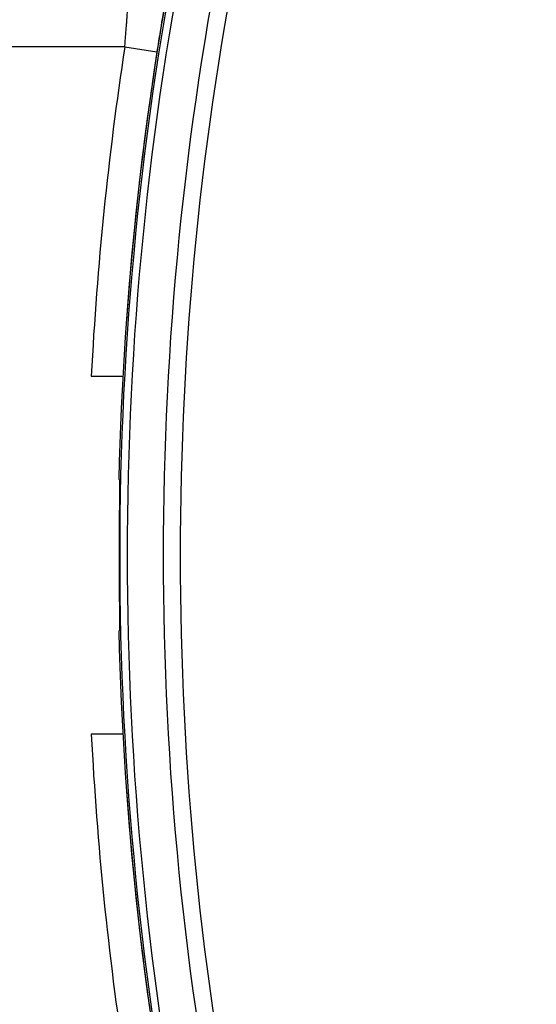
# Model space of a CAD drawing. Header units: millimetres. Extents: x 20 to 26059, y 28 to 17777.
# Tile 55 of 90: x 8956 to 9019, y 13209 to 13330. Entities that reach past the tile are written whole.
import ezdxf

# ---------------------------------------------------------------- set-up
doc = ezdxf.new("R2010")
doc.units = ezdxf.units.MM
doc.header["$LTSCALE"] = 2
doc.layers.add('COMPONENT_GEOMETRY', color=7, linetype='Continuous')
doc.styles.add('SLDTEXTSTYLE0', font='TXT', dxfattribs={"width": 0.75})
doc.dimstyles.new('SLDDIMSTYLE0', dxfattribs={"dimtxt": 150, "dimasz": 6.604, "dimexe": 0, "dimexo": 0.0625, "dimgap": 37.5, "dimtad": 0, "dimtih": 1, "dimtoh": 1, "dimdec": 0, "dimrnd": 1e-09, "dimzin": 12, "dimdsep": 46, "dimtxsty": 'SLDTEXTSTYLE0', "dimsah": 1, "dimcen": 0.09, "dimadec": 0, "dimazin": 3, "dimtfac": 1, "dimtdec": 0, "dimtofl": 0, "dimtmove": 0, "dimatfit": 3, "dimfxl": 1, "dimfrac": 2, "dimtolj": 1, "dimtzin": 12, "dimarcsym": 0})

# ---------------------------------------------------------------- blocks, each defined once
blk = doc.blocks.new('_D')
at = {"layer": 'COMPONENT_GEOMETRY', "color": 7}
for p, q in [((8742.94, 17777.25), (8697.24, 17777.25)), ((8697.24, 17777.25), (8697.24, 17539.12)), ((9453.98, 17777.25), (9499.68, 17777.25)), ((9499.68, 17777.25), (9499.68, 17539.12)), ((2197.17, 13286.24), (2197.17, 17567.56)), ((15999.75, 13309.49), (15999.75, 17567.56)), ((2197.17, 17561.21), (8625.04, 17561.21)), ((15999.75, 17561.21), (9571.88, 17561.21)), ((8697.24, 17539.12), (8742.94, 17539.12)), ((9499.68, 17539.12), (9453.98, 17539.12))]:
    blk.add_line(p, q, dxfattribs=at)
for points in [[(2197.17, 17561.21), (2203.77, 17560.19), (2203.77, 17562.22)], [(15999.75, 17561.21), (15993.15, 17562.22), (15993.15, 17560.19)]]:
    blk.add_solid(points, dxfattribs=at)
at = {"layer": 'COMPONENT_GEOMETRY', "color": 7, "char_height": 150, "attachment_point": 1, "style": 'SLDTEXTSTYLE0'}
for s, insert in [('22\'7.70"', (8742.94, 17732.48)), ('6901mm', (8689.29, 17508.06))]:
    blk.add_mtext(s, dxfattribs=dict(at, insert=insert))

msp = doc.modelspace()

# ---------------------------------------------------------------- linework, layer by layer
at = {"color": 7, "linetype": 'Continuous', "lineweight": 25}
for p, q in [((8968.71, 13326.93), (8948.89, 13326.93)), ((8968.71, 13326.93), (8972.66, 13326.33)), ((8972.66, 13326.33), (8972.08, 13322.41)), ((8964.59, 13286.43), (8968.47, 13286.43)), ((8967.97, 13273.77), (8968.04, 13273.7)), ((8968.04, 13255.17), (8967.97, 13255.1)), ((8968.47, 13242.43), (8964.59, 13242.43))]:
    msp.add_line(p, q, dxfattribs=at)
for centre, radius, start, end in [((9367.86, 13264.43), 400, 168.6328, 178.6625), ((9367.86, 13264.43), 399.78, 168.6328, 191.3672), ((9367.86, 13264.43), 400, 168.6328, 175.8526), ((9367.86, 13264.43), 398.86, 168.6328, 191.3672), ((9367.86, 13264.43), 394.42, 168.6328, 191.3672), ((9367.86, 13264.43), 392.33, 168.6328, 191.3672), ((9368.06, 13265.8), 404, 171.2964, 177.0724), ((9367.86, 13264.43), 399.86, 179.2454, 180.7546), ((9367.86, 13264.43), 400, 181.3375, 191.3672), ((9368.06, 13263.07), 404, 182.9276, 188.7036), ((9367.86, 13264.43), 400, 184.1474, 191.3672)]:
    msp.add_arc(centre, radius, start, end, dxfattribs=at)
for points, knots in [([(8968.71, 13326.93), (8968.73, 13327.16), (8968.76, 13327.6), (8968.81, 13328.28), (8968.87, 13328.95), (8968.92, 13329.6), (8968.97, 13330.23), (8969.01, 13330.84), (8969.06, 13331.42), (8969.1, 13331.98), (8969.15, 13332.49), (8969.18, 13332.95), (8969.22, 13333.38), (8969.25, 13333.77), (8969.28, 13334.2), (8969.31, 13334.54), (8969.33, 13334.78), (8969.34, 13334.91), (8969.34, 13334.92), (8969.34, 13334.93)], [0, 0, 0, 0, 0.053327, 0.107028, 0.161915, 0.217211, 0.270625, 0.324416, 0.379402, 0.434802, 0.488109, 0.541795, 0.596675, 0.651969, 0.704812, 0.812311, 0.867098, 0.933183, 1, 1, 1, 1]), ([(8973.29, 13330.29), (8973.29, 13330.27), (8973.28, 13330.23), (8973.21, 13329.77), (8973.06, 13328.87), (8972.87, 13327.68), (8972.73, 13326.78), (8972.66, 13326.33)], [0, 0, 0, 0, 0.133305, 0.348506, 0.565602, 0.783043, 1, 1, 1, 1]), ([(8968.04, 13273.7), (8968.05, 13273.65), (8968.06, 13273.54), (8968.06, 13272.83), (8968.06, 13271.8), (8968.05, 13270.69), (8968.04, 13269.97), (8968.03, 13269.7)], [0, 0, 0, 0, 0.217051, 0.434103, 0.651134, 0.868186, 1, 1, 1, 1]), ([(8968.03, 13259.17), (8968.04, 13258.72), (8968.05, 13257.82), (8968.06, 13256.62), (8968.06, 13255.71), (8968.05, 13255.24), (8968.04, 13255.19), (8968.04, 13255.17)], [0, 0, 0, 0, 0.217103, 0.434207, 0.651285, 0.868325, 1, 1, 1, 1])]:
    msp.add_open_spline(points, degree=3, knots=knots, dxfattribs=at)

# ---------------------------------------------------------------- dimensions: what is measured, and where the dimension line sits
at = {"layer": 'COMPONENT_GEOMETRY', "color": 7}
dim = msp.add_linear_dim(base=(2197.17, 17561.21), p1=(15999.75, 13306.95), p2=(2197.17, 13283.7), dimstyle='SLDDIMSTYLE0', dxfattribs=at)
dim.commit()
dim.dimension.update_dxf_attribs({"geometry": '_D', "text_midpoint": (9098.46, 17561.21), "dimtype": 160})

doc.saveas('drawing.dxf')
